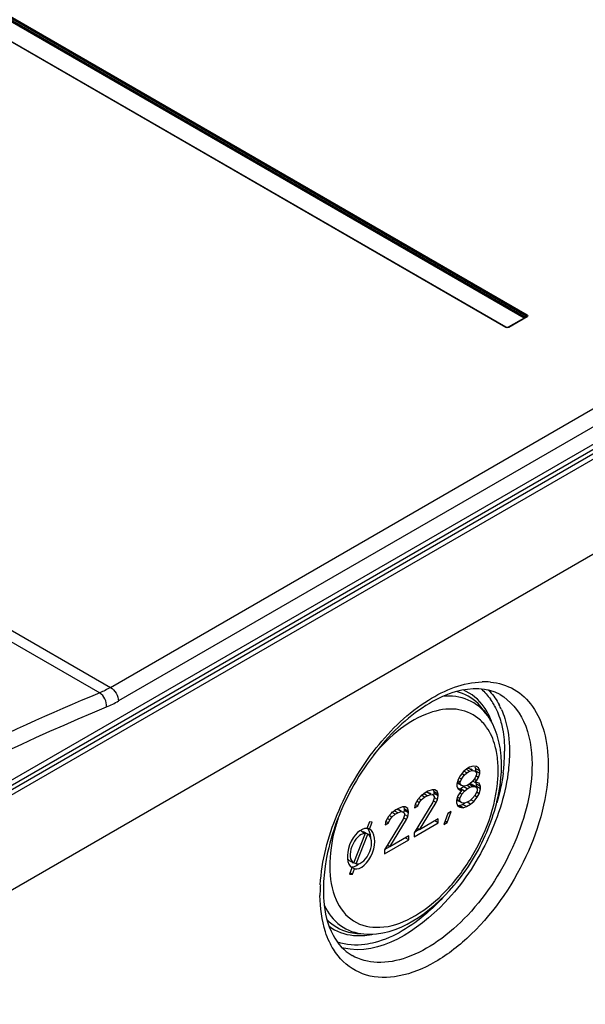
# Model space of a CAD drawing. Header units: inches. Extents: x 0 to 82.7, y 0 to 58.5.
# Tile 49 of 60: x 76.6 to 77.5, y 17.7 to 19.4. Entities that reach past the tile are written whole.
import ezdxf

# ---------------------------------------------------------------- set-up
doc = ezdxf.new("R2010")
doc.units = ezdxf.units.IN
doc.header["$LTSCALE"] = 4.547244
doc.header["$MEASUREMENT"] = 0
doc.layers.get('0').update_dxf_attribs({"linetype": 'CONTINUOUS'})

msp = doc.modelspace()

# ---------------------------------------------------------------- linework, layer by layer
at = {"color": 7, "linetype": 'CONTINUOUS'}
for p, q in [((70.9885, 21.4841), (76.6902, 18.1923)), ((71.007, 21.4934), (76.7088, 18.2016)), ((77.4233, 18.8392), (74.6025, 20.4677)), ((74.604, 20.4698), (77.4265, 18.8403)), ((77.4268, 18.8426), (74.6044, 20.4721)), ((74.6059, 20.4742), (77.4284, 18.8446)), ((77.3912, 18.8232), (74.5688, 20.4527)), ((77.3922, 18.8233), (74.5698, 20.4528)), ((75.5687, 17.4658), (78.549, 19.1865)), ((78.5532, 19.1795), (75.5729, 17.4588)), ((76.7088, 18.2016), (78.3787, 19.1657)), ((78.3926, 19.1424), (76.7227, 18.1783)), ((75.7022, 17.5592), (78.3952, 19.114)), ((78.3994, 19.107), (75.7063, 17.5522)), ((78.5834, 19.0326), (75.5569, 17.2852)), ((77.4274, 18.8416), (77.3957, 18.8233)), ((77.4284, 18.8415), (77.3967, 18.8232)), ((77.4276, 18.8418), (77.4276, 18.8416)), ((77.3958, 18.8233), (77.3957, 18.8233)), ((77.3529, 18.1626), (77.3601, 18.1526)), ((77.3348, 18.0659), (77.329, 18.0639)), ((77.3406, 18.0651), (77.3348, 18.0659)), ((77.3128, 18.049), (77.3093, 18.0429)), ((77.3185, 18.0565), (77.3128, 18.049)), ((77.3151, 18.0435), (77.3197, 18.0503)), ((77.3197, 18.0503), (77.3162, 18.0523)), ((77.3243, 18.0612), (77.3185, 18.0565)), ((77.3244, 18.0544), (77.319, 18.0574)), ((77.3197, 18.0503), (77.3244, 18.0544)), ((77.329, 18.057), (77.3237, 18.0601)), ((77.329, 18.0639), (77.3243, 18.0612)), ((77.3244, 18.0544), (77.329, 18.057)), ((77.3267, 18.0623), (77.3314, 18.0608)), ((77.3337, 18.0583), (77.3267, 18.0623)), ((77.329, 18.057), (77.3337, 18.0583)), ((77.3342, 18.0593), (77.3314, 18.0608)), ((77.3337, 18.0583), (77.3383, 18.0569)), ((77.3383, 18.0569), (77.3365, 18.0579)), ((77.3383, 18.0569), (77.3407, 18.0541)), ((77.3395, 18.0614), (77.3384, 18.0641)), ((77.3407, 18.0514), (77.3384, 18.0459)), ((77.3465, 18.0575), (77.3395, 18.0614)), ((77.3396, 18.0573), (77.3395, 18.0614)), ((77.3442, 18.0465), (77.3395, 18.0492)), ((77.3465, 18.0533), (77.3396, 18.0573)), ((77.3441, 18.063), (77.3406, 18.0651)), ((77.3407, 18.0541), (77.3407, 18.0514)), ((77.3441, 18.063), (77.3424, 18.064)), ((77.3465, 18.0575), (77.3441, 18.063)), ((77.3442, 18.0465), (77.3465, 18.0533)), ((77.3465, 18.0533), (77.3465, 18.0575)), ((77.3093, 18.0429), (77.307, 18.0347)), ((77.307, 18.0347), (77.3071, 18.0306)), ((77.3152, 18.0325), (77.3083, 18.0365)), ((77.3129, 18.0353), (77.3087, 18.0376)), ((77.3128, 18.038), (77.3099, 18.0397)), ((77.3151, 18.0435), (77.311, 18.0459)), ((77.3128, 18.038), (77.3151, 18.0435)), ((77.3129, 18.0353), (77.3128, 18.038)), ((77.3152, 18.0325), (77.3129, 18.0353)), ((77.3199, 18.0311), (77.3152, 18.0325)), ((77.3245, 18.0324), (77.3199, 18.0311)), ((77.3292, 18.0351), (77.3245, 18.0324)), ((77.3292, 18.0296), (77.3245, 18.0323)), ((77.3339, 18.0309), (77.3285, 18.0339)), ((77.3338, 18.0391), (77.3292, 18.0351)), ((77.3292, 18.0348), (77.3316, 18.0347)), ((77.3385, 18.0308), (77.3316, 18.0347)), ((77.3384, 18.0459), (77.3338, 18.0391)), ((77.3385, 18.0377), (77.3343, 18.04)), ((77.3408, 18.0404), (77.336, 18.0431)), ((77.3385, 18.0377), (77.3408, 18.0404)), ((77.3408, 18.0376), (77.3385, 18.0377)), ((77.3409, 18.0346), (77.3398, 18.0372)), ((77.3408, 18.0404), (77.3442, 18.0465)), ((77.3455, 18.0362), (77.3408, 18.0376)), ((77.3478, 18.0307), (77.3409, 18.0346)), ((77.3409, 18.0305), (77.3409, 18.0346)), ((77.3478, 18.0307), (77.3455, 18.0362)), ((77.2524, 18.0197), (77.2443, 18.0136)), ((77.2513, 18.0122), (77.2454, 18.0155)), ((77.2559, 18.0148), (77.2512, 18.0175)), ((77.2513, 18.0122), (77.2559, 18.0148)), ((77.257, 18.0224), (77.2524, 18.0197)), ((77.2548, 18.0208), (77.2583, 18.02)), ((77.2617, 18.0168), (77.2548, 18.0208)), ((77.2559, 18.0148), (77.2617, 18.0168)), ((77.264, 18.025), (77.257, 18.0224)), ((77.2623, 18.0178), (77.2583, 18.02)), ((77.2617, 18.0168), (77.2652, 18.0161)), ((77.2687, 18.025), (77.264, 18.025)), ((77.2652, 18.0161), (77.264, 18.0168)), ((77.2652, 18.0161), (77.2676, 18.0133)), ((77.2676, 18.0213), (77.2668, 18.0245)), ((77.2671, 18.0157), (77.2676, 18.0185)), ((77.2746, 18.0173), (77.2676, 18.0213)), ((77.2676, 18.0185), (77.2676, 18.0213)), ((77.2746, 18.0146), (77.2676, 18.0185)), ((77.2734, 18.0221), (77.2687, 18.025)), ((77.2746, 18.0173), (77.2734, 18.0221)), ((77.2735, 18.0084), (77.2746, 18.0146)), ((77.2746, 18.0146), (77.2746, 18.0173)), ((77.3084, 18.0148), (77.3061, 18.0065)), ((77.3071, 18.0306), (77.3094, 18.0264)), ((77.313, 18.0216), (77.3084, 18.0148)), ((77.3094, 18.0264), (77.3129, 18.0243)), ((77.3153, 18.0243), (77.3099, 18.0273)), ((77.3119, 18.0099), (77.3153, 18.0174)), ((77.3153, 18.0174), (77.3123, 18.0191)), ((77.3129, 18.0243), (77.3153, 18.0243)), ((77.313, 18.0268), (77.3176, 18.0308)), ((77.3199, 18.0228), (77.313, 18.0268)), ((77.3153, 18.0243), (77.313, 18.0216)), ((77.3153, 18.0174), (77.3199, 18.0228)), ((77.3246, 18.0269), (77.3176, 18.0308)), ((77.3199, 18.0228), (77.3246, 18.0269)), ((77.3246, 18.0269), (77.3292, 18.0296)), ((77.3292, 18.0296), (77.3339, 18.0309)), ((77.3339, 18.0309), (77.3385, 18.0308)), ((77.3386, 18.0157), (77.334, 18.0103)), ((77.3422, 18.0122), (77.3374, 18.0149)), ((77.3385, 18.0308), (77.3421, 18.0273)), ((77.3421, 18.0232), (77.3386, 18.0157)), ((77.3479, 18.0265), (77.3409, 18.0305)), ((77.3456, 18.0183), (77.3409, 18.021)), ((77.3421, 18.0273), (77.3421, 18.0232)), ((77.3422, 18.0122), (77.3456, 18.0183)), ((77.3456, 18.0183), (77.3479, 18.0265)), ((77.3479, 18.0265), (77.3478, 18.0307)), ((77.2653, 18.0037), (77.2331, 17.9506)), ((77.2351, 18), (77.234, 17.9939)), ((77.234, 17.9939), (77.2398, 17.9972)), ((77.2398, 17.9972), (77.235, 17.9999)), ((77.2397, 18.0082), (77.2351, 18)), ((77.242, 18.0027), (77.2379, 18.0051)), ((77.2443, 18.0136), (77.2397, 18.0082)), ((77.2398, 17.9972), (77.242, 18.0027)), ((77.2455, 18.0074), (77.2419, 18.0095)), ((77.242, 18.0027), (77.2455, 18.0074)), ((77.2424, 17.956), (77.2712, 18.0029)), ((77.2455, 18.0074), (77.2513, 18.0122)), ((77.2676, 18.0106), (77.2653, 18.0037)), ((77.2712, 18.0029), (77.2664, 18.0056)), ((77.2676, 18.0133), (77.2676, 18.0106)), ((77.2735, 18.0084), (77.2681, 18.0114)), ((77.2712, 18.0029), (77.2735, 18.0084)), ((77.3061, 18.0065), (77.3061, 18.0024)), ((77.3061, 18.0024), (77.3085, 17.9969)), ((77.3085, 18.0062), (77.3071, 18.0076)), ((77.3119, 18.0058), (77.3072, 18.0085)), ((77.3119, 18.0099), (77.3077, 18.0123)), ((77.3125, 18.004), (77.3085, 18.0062)), ((77.3087, 17.9983), (77.3109, 17.998)), ((77.3109, 17.998), (77.3167, 17.9999)), ((77.3178, 17.994), (77.3109, 17.998)), ((77.3119, 18.0058), (77.3119, 18.0099)), ((77.3154, 18.0023), (77.3119, 18.0058)), ((77.3154, 18.0023), (77.3138, 18.0032)), ((77.3201, 18.0022), (77.3154, 18.0023)), ((77.3167, 17.9999), (77.3202, 18.002)), ((77.3236, 17.996), (77.3167, 17.9999)), ((77.3248, 18.0035), (77.3201, 18.0022)), ((77.3236, 17.996), (77.3306, 18)), ((77.3306, 18), (77.3247, 18.0034)), ((77.3294, 18.0062), (77.3248, 18.0035)), ((77.334, 18.0103), (77.3294, 18.0062)), ((77.3306, 18), (77.3364, 18.0047)), ((77.3364, 18.0047), (77.3322, 18.0071)), ((77.3364, 18.0047), (77.3422, 18.0122)), ((77.1933, 17.9842), (77.1886, 17.9787)), ((77.2014, 17.9902), (77.1933, 17.9842)), ((77.2003, 17.9827), (77.1943, 17.9861)), ((77.1945, 17.978), (77.2003, 17.9827)), ((77.2049, 17.9854), (77.2001, 17.9881)), ((77.2003, 17.9827), (77.2049, 17.9854)), ((77.206, 17.9929), (77.2014, 17.9902)), ((77.2037, 17.9913), (77.2072, 17.9906)), ((77.2107, 17.9874), (77.2037, 17.9913)), ((77.2049, 17.9854), (77.2107, 17.9874)), ((77.213, 17.9956), (77.206, 17.9929)), ((77.2112, 17.9883), (77.2072, 17.9906)), ((77.2107, 17.9874), (77.2142, 17.9866)), ((77.2176, 17.9955), (77.213, 17.9956)), ((77.2142, 17.9866), (77.213, 17.9873)), ((77.2142, 17.9866), (77.2166, 17.9838)), ((77.2166, 17.9811), (77.2143, 17.9742)), ((77.2166, 17.9918), (77.2158, 17.995)), ((77.2161, 17.9863), (77.2166, 17.9891)), ((77.2235, 17.9878), (77.2166, 17.9918)), ((77.2166, 17.9891), (77.2166, 17.9918)), ((77.2235, 17.9851), (77.2166, 17.9891)), ((77.2166, 17.9838), (77.2166, 17.9811)), ((77.2224, 17.9789), (77.2171, 17.982)), ((77.2223, 17.9927), (77.2176, 17.9955)), ((77.2235, 17.9878), (77.2223, 17.9927)), ((77.2224, 17.9789), (77.2235, 17.9851)), ((77.2235, 17.9851), (77.2235, 17.9878)), ((77.2911, 17.9841), (77.2843, 17.965)), ((77.2901, 17.9683), (77.2969, 17.9875)), ((77.2969, 17.9875), (77.2911, 17.9841)), ((77.3085, 17.9969), (77.312, 17.9948)), ((77.312, 17.9948), (77.3178, 17.994)), ((77.3178, 17.994), (77.3236, 17.996)), ((77.156, 17.9695), (77.1517, 17.9583)), ((77.1609, 17.9692), (77.156, 17.9695)), ((77.1562, 17.957), (77.1609, 17.9692)), ((77.2143, 17.9742), (77.1821, 17.9212)), ((77.184, 17.9706), (77.1829, 17.9644)), ((77.1829, 17.9644), (77.1887, 17.9678)), ((77.1887, 17.9678), (77.1839, 17.9705)), ((77.1886, 17.9787), (77.184, 17.9706)), ((77.191, 17.9732), (77.1868, 17.9756)), ((77.1887, 17.9678), (77.191, 17.9732)), ((77.1945, 17.978), (77.1909, 17.98)), ((77.191, 17.9732), (77.1945, 17.978)), ((77.1914, 17.9265), (77.2201, 17.9735)), ((77.2201, 17.9735), (77.2154, 17.9762)), ((77.2201, 17.9735), (77.2224, 17.9789)), ((77.2332, 17.9437), (77.2749, 17.9679)), ((77.2749, 17.9747), (77.2424, 17.956)), ((77.2749, 17.9679), (77.2689, 17.9713)), ((77.2749, 17.9679), (77.2749, 17.9747)), ((77.2843, 17.965), (77.2901, 17.9683)), ((77.2901, 17.9683), (77.2871, 17.97)), ((77.1484, 17.9498), (77.1287, 17.8982)), ((77.1333, 17.897), (77.153, 17.9485)), ((77.1484, 17.9498), (77.1415, 17.9537)), ((77.1454, 17.9509), (77.146, 17.9525)), ((77.153, 17.9485), (77.146, 17.9525)), ((77.1562, 17.957), (77.1522, 17.9592)), ((77.2331, 17.9506), (77.2332, 17.9437)), ((77.2341, 17.9523), (77.2419, 17.9568)), ((77.2424, 17.956), (77.2377, 17.9587)), ((77.1821, 17.9143), (77.2239, 17.9384)), ((77.2238, 17.9453), (77.1914, 17.9265)), ((77.2239, 17.9384), (77.2179, 17.9418)), ((77.2239, 17.9384), (77.2238, 17.9453)), ((77.1821, 17.9212), (77.1821, 17.9143)), ((77.1831, 17.9228), (77.1909, 17.9273)), ((77.1914, 17.9265), (77.1866, 17.9292)), ((77.1257, 17.8999), (77.1218, 17.9022)), ((77.1287, 17.8982), (77.1269, 17.8992)), ((77.1333, 17.897), (77.1293, 17.8992)), ((77.1257, 17.8902), (77.1216, 17.8796)), ((77.1216, 17.8796), (77.1265, 17.8792)), ((77.1265, 17.8792), (77.1226, 17.8814)), ((77.13, 17.8884), (77.126, 17.8907)), ((77.1265, 17.8792), (77.13, 17.8884)), ((77.1343, 17.7771), (77.1465, 17.7761))]:
    msp.add_line(p, q, dxfattribs=at)
for points in [[(77.4284, 18.8446), (77.4282, 18.8445), (77.428, 18.8443), (77.4278, 18.8441), (77.4276, 18.8439), (77.4274, 18.8436), (77.4273, 18.8433), (77.4272, 18.8431), (77.4271, 18.8428), (77.427, 18.8425)], [(77.427, 18.8425), (77.4272, 18.8424), (77.4274, 18.8423), (77.4275, 18.8421), (77.4276, 18.8419), (77.4276, 18.8418)], [(77.4274, 18.8416), (77.4275, 18.8416), (77.4277, 18.8417), (77.4279, 18.8416), (77.4281, 18.8416), (77.4284, 18.8415)], [(77.4276, 18.8417), (77.4276, 18.8417), (77.4276, 18.8417), (77.4275, 18.8417), (77.4275, 18.8416), (77.4274, 18.8416)], [(77.3922, 18.8233), (77.3921, 18.8233), (77.3919, 18.8234), (77.3917, 18.8234), (77.3915, 18.8233), (77.3912, 18.8232)], [(77.3957, 18.8233), (77.3955, 18.8232), (77.3951, 18.823), (77.3945, 18.8229), (77.3939, 18.8229), (77.3933, 18.8229), (77.3928, 18.8231), (77.3924, 18.8232), (77.3922, 18.8233)], [(77.3967, 18.8232), (77.3965, 18.8233), (77.3963, 18.8234), (77.3961, 18.8234), (77.3959, 18.8234), (77.3958, 18.8233)]]:
    msp.add_lwpolyline(points, dxfattribs=at)
for centre, radius, start, end in [((77.3538, 18.0919), 0.1195, 84.74, 91.5501), ((77.2943, 18.1293), 0.0953, 43.1891, 45.3808), ((77.2763, 18.1192), 0.1083, 29.9085, 35.1717), ((77.2699, 18.1154), 0.1157, 27.9343, 29.9414), ((77.2691, 18.1127), 0.1255, 23.9523, 28.0465), ((77.2731, 18.0905), 0.1069, 30.8234, 35.5277), ((77.2457, 18.0974), 0.1295, 19.1308, 21.1613), ((77.225, 18.0721), 0.1587, 10.2516, 13.9465), ((77.2103, 18.0694), 0.1736, 6.7833, 10.252), ((77.1945, 18.0675), 0.1895, 3.5139, 6.7857), ((77.13, 18.0903), 0.2594, 354.9924, 0.3519), ((77.1575, 18.0665), 0.2265, 356.2049, 0.3865), ((77.1785, 18.0665), 0.2055, 0.4113, 3.5163), ((77.0968, 18.0929), 0.2927, 352.4674, 355.0528), ((77.1715, 18.0586), 0.2068, 356.2316, 0.383), ((77.3397, 17.8445), 0.2691, 178.6962, 180.4227), ((77.3573, 17.8441), 0.2866, 176.5743, 178.6924), ((77.3036, 17.8521), 0.2272, 180.3893, 184.6738), ((77.1354, 17.9012), 0.1281, 278.6078, 281.8406), ((77.1326, 17.8441), 0.0948, 255.5253, 256.8619)]:
    msp.add_arc(centre, radius, start, end, dxfattribs=at)
for centre, major_axis, ratio, start_param, end_param in [((77.1415, 17.9233), (0.0136, 0.0342), 0.566576, 0.167707, 3.020121), ((77.1415, 17.9233), (0.0116, 0.0257), 0.574984, 0.289666, 3.059731), ((77.1415, 17.9233), (0.0136, 0.0342), 0.566576, 3.245404, 6.22561), ((77.1415, 17.9233), (0.0107, 0.0257), 0.569936, 3.298036, 6.227129), ((77.1346, 17.9272), (0.0136, 0.0342), 0.566576, -0.915261, -0.184956), ((77.1346, 17.9272), (0.0116, 0.0257), 0.574984, -3.549854, -3.223454), ((77.1346, 17.9272), (0.0136, 0.0342), 0.566576, 3.245404, 3.86694)]:
    msp.add_ellipse(centre, major_axis=major_axis, ratio=ratio, start_param=start_param, end_param=end_param, dxfattribs=at)
for points, knots in [([(77.4284, 18.8446), (77.4289, 18.8443), (77.4298, 18.8431), (77.4289, 18.8418), (77.4284, 18.8415)], [0, 0, 0, 0, 0.500001, 1, 1, 1, 1]), ([(77.0711, 17.8612), (77.0736, 17.9026), (77.0959, 17.9874), (77.1609, 18.098), (77.2463, 18.181), (77.318, 18.2105), (77.3506, 18.2113)], [0, 0, 0, 0, 0.260331, 0.539281, 0.795529, 1, 1, 1, 1]), ([(77.3814, 18.1893), (77.3595, 18.2017), (77.3119, 18.201), (77.2562, 18.1743), (77.2091, 18.1386), (77.1654, 18.0908), (77.1157, 18.0164), (77.0905, 17.9521), (77.0821, 17.9084)], [0, 0, 0, 0, 0.166449, 0.278641, 0.409395, 0.553824, 0.705394, 1, 1, 1, 1]), ([(77.3648, 18.2109), (77.379, 18.2096), (77.4076, 18.2011), (77.441, 18.1692), (77.4606, 18.1233), (77.4644, 18.0885), (77.4646, 18.0699)], [0, 0, 0, 0, 0.226342, 0.453265, 0.706682, 1, 1, 1, 1]), ([(76.6902, 18.1923), (76.6051, 18.157), (76.2538, 17.9969), (75.9238, 17.7918), (75.6865, 17.6186)], [0, 0, 0, 0, 0.238652, 1, 1, 1, 1]), ([(77.3601, 18.1526), (77.3517, 18.1643), (77.3279, 18.1844), (77.2972, 18.1875), (77.2823, 18.186)], [0, 0, 0, 0, 0.49043, 1, 1, 1, 1]), ([(77.3529, 18.1626), (77.3501, 18.1666), (77.3379, 18.1812), (77.3202, 18.1912), (77.3065, 18.1947)], [0, 0, 0, 0, 0.258442, 1, 1, 1, 1]), ([(77.3814, 18.1893), (77.3992, 18.1792), (77.4301, 18.1413), (77.4365, 18.0948), (77.4367, 18.0698)], [0, 0, 0, 0, 0.449846, 1, 1, 1, 1]), ([(75.7022, 17.5964), (75.7834, 17.6557), (76.0996, 17.8743), (76.44, 18.0593), (76.7022, 18.1681)], [0, 0, 0, 0, 0.2616, 1, 1, 1, 1]), ([(77.3434, 18.1487), (77.3327, 18.1572), (77.3036, 18.1683), (77.2549, 18.1592), (77.206, 18.1305), (77.177, 18.1018), (77.1631, 18.0852)], [0, 0, 0, 0, 0.195687, 0.419468, 0.689403, 1, 1, 1, 1]), ([(77.3839, 18.1637), (77.3862, 18.1585), (77.3947, 18.1355), (77.3976, 18.1107), (77.3978, 18.0919)], [0, 0, 0, 0, 0.230889, 1, 1, 1, 1]), ([(77.383, 18.1416), (77.3841, 18.1378), (77.3878, 18.1215), (77.3893, 18.1046), (77.3894, 18.0919)], [0, 0, 0, 0, 0.237316, 1, 1, 1, 1]), ([(77.3759, 18.0877), (77.3751, 18.092), (77.3717, 18.1079), (77.3651, 18.1232), (77.3583, 18.1328)], [0, 0, 0, 0, 0.269443, 1, 1, 1, 1]), ([(77.4646, 18.0699), (77.465, 18.015), (77.4333, 17.9023), (77.3519, 17.786), (77.2663, 17.7223), (77.2034, 17.6986), (77.1434, 17.702), (77.1128, 17.7247), (77.1019, 17.7383)], [0, 0, 0, 0, 0.279411, 0.575474, 0.706433, 0.817568, 0.91127, 1, 1, 1, 1]), ([(77.4367, 18.0698), (77.4371, 18.0236), (77.4124, 17.9276), (77.3472, 17.8255), (77.2775, 17.7632), (77.2241, 17.7339), (77.1717, 17.7233), (77.139, 17.7316), (77.126, 17.739)], [0, 0, 0, 0, 0.269888, 0.560744, 0.694661, 0.812324, 0.912319, 1, 1, 1, 1]), ([(77.3952, 18.0534), (77.3898, 18.0127), (77.3621, 17.9311), (77.2832, 17.8111), (77.1734, 17.7372), (77.111, 17.7517)], [0, 0, 0, 0, 0.278296, 0.56637, 1, 1, 1, 1]), ([(77.1465, 17.7761), (77.205, 17.7713), (77.2966, 17.8388), (77.3618, 17.9476), (77.3813, 18.0174), (77.3835, 18.0515)], [0, 0, 0, 0, 0.455318, 0.735182, 1, 1, 1, 1]), ([(77.0874, 17.892), (77.0875, 17.8727), (77.0925, 17.8369), (77.1252, 17.7938), (77.1779, 17.783), (77.2331, 17.8028), (77.2864, 17.8446), (77.3466, 17.9219), (77.3746, 17.9956), (77.3778, 18.045)], [0, 0, 0, 0, 0.115452, 0.210183, 0.303256, 0.415342, 0.551401, 0.703732, 1, 1, 1, 1]), ([(77.1031, 17.9791), (77.1005, 17.9717), (77.0918, 17.9435), (77.0872, 17.9137), (77.0874, 17.892)], [0, 0, 0, 0, 0.265334, 1, 1, 1, 1]), ([(77.0821, 17.9084), (77.0811, 17.9034), (77.0779, 17.8843), (77.0763, 17.8649), (77.0764, 17.8506)], [0, 0, 0, 0, 0.261697, 1, 1, 1, 1]), ([(77.0869, 17.7624), (77.0842, 17.7681), (77.0743, 17.7936), (77.0708, 17.8214), (77.0706, 17.8425)], [0, 0, 0, 0, 0.230041, 1, 1, 1, 1]), ([(77.0772, 17.8336), (77.0789, 17.8131), (77.0866, 17.7763), (77.112, 17.7469), (77.126, 17.739)], [0, 0, 0, 0, 0.562225, 1, 1, 1, 1]), ([(77.2827, 17.8389), (77.2738, 17.8293), (77.2402, 17.7966), (77.1985, 17.7702), (77.1657, 17.7615)], [0, 0, 0, 0, 0.278351, 1, 1, 1, 1]), ([(77.078, 17.8257), (77.0843, 17.8122), (77.1027, 17.7874), (77.1322, 17.7773), (77.1465, 17.7761)], [0, 0, 0, 0, 0.509525, 1, 1, 1, 1]), ([(77.0828, 17.8006), (77.0927, 17.7906), (77.1104, 17.7805), (77.1293, 17.7775), (77.1343, 17.7771)], [0, 0, 0, 0, 0.741554, 1, 1, 1, 1]), ([(77.1657, 17.7615), (77.16, 17.76), (77.1386, 17.7556), (77.1157, 17.7568), (77.1006, 17.7619)], [0, 0, 0, 0, 0.270808, 1, 1, 1, 1])]:
    msp.add_open_spline(points, degree=3, knots=knots, dxfattribs=at)
for points in [[(77.3967, 18.8232), (77.3951, 18.8223), (77.3928, 18.8223), (77.3912, 18.8232)], [(76.7088, 18.2016), (76.7028, 18.1981), (76.6966, 18.195), (76.6902, 18.1923)], [(76.7088, 18.2016), (76.7167, 18.197), (76.7223, 18.1873), (76.7227, 18.1783)], [(76.7022, 18.1681), (76.7028, 18.1771), (76.698, 18.1878), (76.6902, 18.1923)], [(77.354, 18.1678), (77.345, 18.1805), (77.3321, 18.1914), (77.3177, 18.1974)], [(77.3488, 18.1991), (77.3549, 18.194), (77.3602, 18.188), (77.3648, 18.1815)], [(77.3637, 18.1945), (77.3701, 18.1877), (77.3755, 18.18), (77.3799, 18.1717)], [(76.7022, 18.1681), (76.7093, 18.171), (76.7161, 18.1745), (76.7227, 18.1783)], [(77.3665, 18.1442), (77.3633, 18.1525), (77.3591, 18.1605), (77.354, 18.1678)], [(77.3721, 18.1696), (77.3768, 18.1608), (77.3804, 18.1513), (77.383, 18.1416)], [(77.3583, 18.1328), (77.3541, 18.1388), (77.3491, 18.1442), (77.3434, 18.1487)], [(77.379, 18.1103), (77.3759, 18.1225), (77.3713, 18.1345), (77.3649, 18.1453)], [(77.3783, 18.0599), (77.3782, 18.0692), (77.3775, 18.0786), (77.3759, 18.0877)], [(77.3978, 18.0919), (77.3979, 18.0791), (77.3969, 18.0662), (77.3952, 18.0534)], [(77.387, 18.0545), (77.3847, 18.0369), (77.3808, 18.0195), (77.3758, 18.0026)], [(77.0862, 17.7896), (77.0982, 17.7806), (77.1133, 17.7751), (77.1282, 17.7737)], [(77.1019, 17.7383), (77.096, 17.7456), (77.091, 17.7538), (77.0869, 17.7624)], [(77.1282, 17.7737), (77.137, 17.7729), (77.1459, 17.7732), (77.1546, 17.7746)]]:
    msp.add_open_spline(points, degree=3, dxfattribs=at)

doc.saveas('drawing.dxf')
